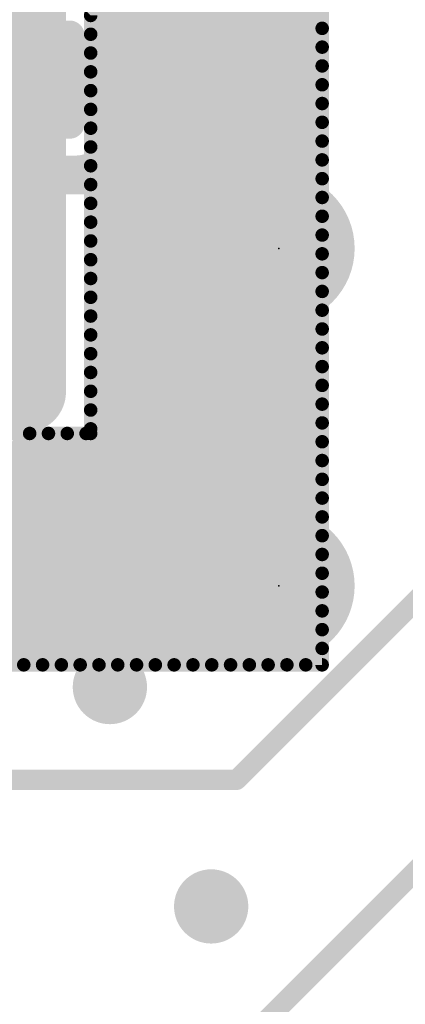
# Model space of a CAD drawing. Extents: x -13 to 79, y -40 to 78.
# Tile 78 of 96: x 39.33 to 42.23, y 25.81 to 33.22. Entities that reach past the tile are written whole.
import ezdxf

# ---------------------------------------------------------------- set-up
doc = ezdxf.new("R2010")
doc.units = 0
for name, color, linetype in [('1', 22, 'CONTINUOUS'), ('16', 175, 'CONTINUOUS'), ('18', 82, 'CONTINUOUS'), ('21', 253, 'CONTINUOUS'), ('22', 140, 'CONTINUOUS'), ('24', 140, 'CONTINUOUS')]:
    doc.layers.add(name, color=color, linetype=linetype)

# ---------------------------------------------------------------- blocks, each defined once
blk = doc.blocks.new('RECT142240X142240R25')
at = {"const_width": 0.1111}
blk.add_lwpolyline([(0.3889, -0.3334), (0.3889, 0.3334, 0.4142), (0.3334, 0.3889), (-0.3334, 0.3889, 0.4142), (-0.3889, 0.3334), (-0.3889, -0.3334, 0.4142), (-0.3334, -0.3889), (0.3334, -0.3889, 0.4142)], format="xyb", close=True, dxfattribs=at)
blk.add_solid([(-0.3588, -0.3588), (0.3588, -0.3588), (-0.3588, 0.3588), (0.3588, 0.3588)])
blk = doc.blocks.new('PIE')
at = {"const_width": 0.5}
blk.add_lwpolyline([(0, -0.25, 1), (0, 0.25, 1), (0, -0.25)], format="xyb", dxfattribs=at)
blk = doc.blocks.new('ROUNDV')
at = {"const_width": 0.5}
blk.add_lwpolyline([(0, -0.25, 1), (0, 0.25, 1), (0, -0.25)], format="xyb", dxfattribs=at)

msp = doc.modelspace()

# ---------------------------------------------------------------- linework, layer by layer
at = {"layer": '1', "const_width": 0.6096}
msp.add_lwpolyline([(39.37, 37.465), (39.37, 30.4165)], dxfattribs=at)
at = {"layer": '1', "const_width": 0.3048}
msp.add_lwpolyline([(39.2176, 30.4165, 1), (39.5224, 30.4165)], format="xyb", dxfattribs=at)
at = {"layer": '16'}
for points, const_width in [([(38.608, 32.004), (40.767, 32.004)], 0.2032), ([(40.767, 32.004), (41.275, 31.496)], 0.2032), ([(44.45, 30.988), (40.9575, 27.4955)], 0.1524), ([(39.37, 30.4165), (38.5625, 30.4165)], 0.6096), ([(44.577, 29.083), (41.148, 25.654)], 0.1524), ([(38.1, 28.956), (41.275, 28.956)], 0.2032), ([(40.9575, 27.4955), (38.5625, 27.4955)], 0.1524)]:
    msp.add_lwpolyline(points, dxfattribs=dict(at, const_width=const_width))
for points, const_width in [([(40.8029, 32.0399, 1), (40.7311, 31.9681)], 0.1016), ([(40.767, 31.9532, 1), (40.767, 32.0548)], 0.1016), ([(41.2391, 31.4601, 1), (41.3109, 31.5319)], 0.1016), ([(39.37, 30.2641, 1), (39.37, 30.5689)], 0.3048), ([(41.275, 28.9052, 1), (41.275, 29.0068)], 0.1016), ([(40.9575, 27.4574, 1), (40.9575, 27.5336)], 0.0762), ([(40.9306, 27.5224, 1), (40.9844, 27.4686)], 0.0762)]:
    msp.add_lwpolyline(points, format="xyb", dxfattribs=dict(at, const_width=const_width))
at = {"layer": '21', "const_width": 0.1016}
for points in [[(39.8606, 33.2489), (41.602, 34.9903)], [(39.8606, 33.1075), (41.602, 34.8489)], [(39.8606, 32.9661), (41.602, 34.7074)], [(39.8606, 32.8246), (41.602, 34.566)], [(39.8606, 32.6832), (41.602, 34.4246)], [(39.8606, 32.5418), (41.602, 34.2832)], [(39.8606, 32.4004), (41.602, 34.1418)], [(39.8606, 32.259), (41.602, 34.0003)], [(39.8606, 32.1175), (41.602, 33.8589)], [(39.8606, 31.9761), (41.602, 33.7175)], [(39.8606, 31.8347), (41.602, 33.5761)], [(39.8606, 31.6933), (41.602, 33.4347)], [(39.8606, 33.2489), (39.8606, 33.3903)], [(39.8606, 31.5519), (41.602, 33.2932)], [(39.8606, 33.1075), (39.8606, 33.2489)], [(41.602, 33.2932), (41.602, 33.1518)], [(39.8606, 31.4104), (41.602, 33.1518)], [(41.602, 33.1518), (41.602, 33.0104)], [(39.8606, 32.9661), (39.8606, 33.1075)], [(39.8606, 31.269), (41.602, 33.0104)], [(41.602, 33.0104), (41.602, 32.869)], [(39.8606, 32.8246), (39.8606, 32.9661)], [(39.8606, 31.1276), (41.602, 32.869)], [(41.602, 32.869), (41.602, 32.7275)], [(39.8606, 32.6832), (39.8606, 32.8246)], [(39.8606, 30.9862), (41.602, 32.7275)], [(41.602, 32.7275), (41.602, 32.5861)], [(39.8606, 32.5418), (39.8606, 32.6832)], [(39.8606, 30.8448), (41.602, 32.5861)], [(41.602, 32.5861), (41.602, 32.4447)], [(39.8606, 32.4004), (39.8606, 32.5418)], [(39.8606, 30.7033), (41.602, 32.4447)], [(41.602, 32.4447), (41.602, 32.3033)], [(39.8606, 32.259), (39.8606, 32.4004)], [(39.8606, 30.5619), (41.602, 32.3033)], [(41.602, 32.3033), (41.602, 32.1619)], [(39.8606, 32.1175), (39.8606, 32.259)], [(39.8606, 30.4205), (41.602, 32.1619)], [(39.8606, 31.9761), (39.8606, 32.1175)], [(41.602, 32.1619), (41.602, 32.0204)], [(39.8606, 30.2791), (41.602, 32.0204)], [(39.8606, 31.8347), (39.8606, 31.9761)], [(41.602, 32.0204), (41.602, 31.879)], [(39.8606, 30.1376), (41.602, 31.879)], [(39.8606, 31.6933), (39.8606, 31.8347)], [(41.602, 31.879), (41.602, 31.7376)], [(38.2259, 28.3614), (41.602, 31.7376)], [(39.8606, 31.5519), (39.8606, 31.6933)], [(41.602, 31.7376), (41.602, 31.5962)], [(38.3673, 28.3614), (41.602, 31.5962)], [(41.602, 31.5962), (41.602, 31.4548)], [(39.8606, 31.4104), (39.8606, 31.5519)], [(38.5087, 28.3614), (41.602, 31.4548)], [(41.602, 31.4548), (41.602, 31.3133)], [(39.8606, 31.269), (39.8606, 31.4104)], [(38.6501, 28.3614), (41.602, 31.3133)], [(41.602, 31.3133), (41.602, 31.1719)], [(39.8606, 31.1276), (39.8606, 31.269)], [(38.7915, 28.3614), (41.602, 31.1719)], [(41.602, 31.1719), (41.602, 31.0305)], [(39.8606, 30.9862), (39.8606, 31.1276)], [(38.933, 28.3614), (41.602, 31.0305)], [(41.602, 31.0305), (41.602, 30.8891)], [(39.8606, 30.8448), (39.8606, 30.9862)], [(39.0744, 28.3614), (41.602, 30.8891)], [(41.602, 30.8891), (41.602, 30.7476)], [(39.8606, 30.7033), (39.8606, 30.8448)], [(39.2158, 28.3614), (41.602, 30.7476)], [(39.8606, 30.5619), (39.8606, 30.7033)], [(41.602, 30.7476), (41.602, 30.6062)], [(39.3572, 28.3614), (41.602, 30.6062)], [(39.8606, 30.4205), (39.8606, 30.5619)], [(41.602, 30.6062), (41.602, 30.4648)], [(39.4986, 28.3614), (41.602, 30.4648)], [(39.8606, 30.2791), (39.8606, 30.4205)], [(41.602, 30.4648), (41.602, 30.3234)], [(39.6401, 28.3614), (41.602, 30.3234)], [(39.8606, 30.1376), (39.8606, 30.2791)], [(41.602, 30.3234), (41.602, 30.182)], [(39.7815, 28.3614), (41.602, 30.182)], [(39.8606, 30.1028), (39.8606, 30.1376)], [(41.602, 30.182), (41.602, 30.0405)], [(37.6602, 28.3614), (39.4015, 30.1028)], [(37.8016, 28.3614), (39.543, 30.1028)], [(37.943, 28.3614), (39.6844, 30.1028)], [(38.0844, 28.3614), (39.8258, 30.1028)], [(39.2601, 30.1028), (39.4015, 30.1028)], [(39.4015, 30.1028), (39.543, 30.1028)], [(39.543, 30.1028), (39.6844, 30.1028)], [(39.6844, 30.1028), (39.8258, 30.1028)], [(39.8258, 30.1028), (39.8606, 30.1028)], [(39.9229, 28.3614), (41.602, 30.0405)], [(41.602, 30.0405), (41.602, 29.8991)], [(40.0643, 28.3614), (41.602, 29.8991)], [(41.602, 29.8991), (41.602, 29.7577)], [(40.2058, 28.3614), (41.602, 29.7577)], [(41.602, 29.7577), (41.602, 29.6163)], [(40.3472, 28.3614), (41.602, 29.6163)], [(41.602, 29.6163), (41.602, 29.4748)], [(40.4886, 28.3614), (41.602, 29.4748)], [(41.602, 29.4748), (41.602, 29.3334)], [(40.63, 28.3614), (41.602, 29.3334)], [(41.602, 29.3334), (41.602, 29.192)], [(40.7714, 28.3614), (41.602, 29.192)], [(41.602, 29.192), (41.602, 29.0506)], [(40.9129, 28.3614), (41.602, 29.0506)], [(41.602, 29.0506), (41.602, 28.9092)], [(41.0543, 28.3614), (41.602, 28.9092)], [(41.602, 28.9092), (41.602, 28.7677)], [(41.1957, 28.3614), (41.602, 28.7677)], [(41.602, 28.7677), (41.602, 28.6263)], [(41.3371, 28.3614), (41.602, 28.6263)], [(41.602, 28.6263), (41.602, 28.4849)], [(41.4785, 28.3614), (41.602, 28.4849)], [(41.602, 28.4849), (41.602, 28.3614)], [(39.3572, 28.3614), (39.2158, 28.3614)], [(39.4986, 28.3614), (39.3572, 28.3614)], [(39.6401, 28.3614), (39.4986, 28.3614)], [(39.7815, 28.3614), (39.6401, 28.3614)], [(39.9229, 28.3614), (39.7815, 28.3614)], [(40.0643, 28.3614), (39.9229, 28.3614)], [(40.2058, 28.3614), (40.0643, 28.3614)], [(40.3472, 28.3614), (40.2058, 28.3614)], [(40.4886, 28.3614), (40.3472, 28.3614)], [(40.63, 28.3614), (40.4886, 28.3614)], [(40.7714, 28.3614), (40.63, 28.3614)], [(40.9129, 28.3614), (40.7714, 28.3614)], [(41.0543, 28.3614), (40.9129, 28.3614)], [(41.1957, 28.3614), (41.0543, 28.3614)], [(41.3371, 28.3614), (41.1957, 28.3614)], [(41.4785, 28.3614), (41.3371, 28.3614)], [(41.602, 28.3614), (41.4785, 28.3614)]]:
    msp.add_lwpolyline(points, dxfattribs=at)
at = {"layer": '21'}
for points, const_width in [([(32.385, 3.175, 0.4142), (61.595, 32.385)], 3.048), ([(39.8427, 33.2669, 1), (39.8786, 33.2309)], 0.0508), ([(39.8352, 33.2489, 1), (39.886, 33.2489)], 0.0508), ([(41.6274, 33.1518, 1), (41.5766, 33.1518)], 0.0508), ([(41.62, 33.1338, 1), (41.584, 33.1698)], 0.0508), ([(39.886, 33.1075, 1), (39.8352, 33.1075)], 0.0508), ([(39.8427, 33.1255, 1), (39.8786, 33.0895)], 0.0508), ([(39.8352, 33.1075, 1), (39.886, 33.1075)], 0.0508), ([(41.5766, 33.1518, 1), (41.6274, 33.1518)], 0.0508), ([(41.6274, 33.0104, 1), (41.5766, 33.0104)], 0.0508), ([(41.62, 32.9924, 1), (41.584, 33.0283)], 0.0508), ([(39.886, 32.9661, 1), (39.8352, 32.9661)], 0.0508), ([(39.8352, 32.9661, 1), (39.886, 32.9661)], 0.0508), ([(39.8427, 32.984, 1), (39.8786, 32.9481)], 0.0508), ([(41.5766, 33.0104, 1), (41.6274, 33.0104)], 0.0508), ([(41.6274, 32.869, 1), (41.5766, 32.869)], 0.0508), ([(41.62, 32.851, 1), (41.584, 32.8869)], 0.0508), ([(39.886, 32.8246, 1), (39.8352, 32.8246)], 0.0508), ([(39.8352, 32.8246, 1), (39.886, 32.8246)], 0.0508), ([(39.8427, 32.8426, 1), (39.8786, 32.8067)], 0.0508), ([(41.5766, 32.869, 1), (41.6274, 32.869)], 0.0508), ([(41.6274, 32.7275, 1), (41.5766, 32.7275)], 0.0508), ([(41.62, 32.7096, 1), (41.584, 32.7455)], 0.0508), ([(39.886, 32.6832, 1), (39.8352, 32.6832)], 0.0508), ([(39.8352, 32.6832, 1), (39.886, 32.6832)], 0.0508), ([(39.8427, 32.7012, 1), (39.8786, 32.6653)], 0.0508), ([(41.5766, 32.7275, 1), (41.6274, 32.7275)], 0.0508), ([(41.6274, 32.5861, 1), (41.5766, 32.5861)], 0.0508), ([(41.5766, 32.5861, 1), (41.6274, 32.5861)], 0.0508), ([(41.62, 32.5682, 1), (41.584, 32.6041)], 0.0508), ([(39.886, 32.5418, 1), (39.8352, 32.5418)], 0.0508), ([(39.8427, 32.5598, 1), (39.8786, 32.5238)], 0.0508), ([(39.8352, 32.5418, 1), (39.886, 32.5418)], 0.0508), ([(41.6274, 32.4447, 1), (41.5766, 32.4447)], 0.0508), ([(41.5766, 32.4447, 1), (41.6274, 32.4447)], 0.0508), ([(41.62, 32.4267, 1), (41.584, 32.4627)], 0.0508), ([(39.886, 32.4004, 1), (39.8352, 32.4004)], 0.0508), ([(39.8427, 32.4184, 1), (39.8786, 32.3824)], 0.0508), ([(39.8352, 32.4004, 1), (39.886, 32.4004)], 0.0508), ([(41.6274, 32.3033, 1), (41.5766, 32.3033)], 0.0508), ([(41.5766, 32.3033, 1), (41.6274, 32.3033)], 0.0508), ([(41.62, 32.2853, 1), (41.584, 32.3212)], 0.0508), ([(39.886, 32.259, 1), (39.8352, 32.259)], 0.0508), ([(39.8352, 32.259, 1), (39.886, 32.259)], 0.0508), ([(39.8427, 32.2769, 1), (39.8786, 32.241)], 0.0508), ([(39.886, 32.1175, 1), (39.8352, 32.1175)], 0.0508), ([(41.6274, 32.1619, 1), (41.5766, 32.1619)], 0.0508), ([(41.5766, 32.1619, 1), (41.6274, 32.1619)], 0.0508), ([(41.62, 32.1439, 1), (41.584, 32.1798)], 0.0508), ([(39.8352, 32.1175, 1), (39.886, 32.1175)], 0.0508), ([(39.8427, 32.1355, 1), (39.8786, 32.0996)], 0.0508), ([(39.886, 31.9761, 1), (39.8352, 31.9761)], 0.0508), ([(39.8427, 31.9941, 1), (39.8786, 31.9582)], 0.0508), ([(41.6274, 32.0204, 1), (41.5766, 32.0204)], 0.0508), ([(41.5766, 32.0204, 1), (41.6274, 32.0204)], 0.0508), ([(41.62, 32.0025, 1), (41.584, 32.0384)], 0.0508), ([(39.8352, 31.9761, 1), (39.886, 31.9761)], 0.0508), ([(39.886, 31.8347, 1), (39.8352, 31.8347)], 0.0508), ([(39.8427, 31.8527, 1), (39.8786, 31.8167)], 0.0508), ([(41.6274, 31.879, 1), (41.5766, 31.879)], 0.0508), ([(41.5766, 31.879, 1), (41.6274, 31.879)], 0.0508), ([(41.62, 31.861, 1), (41.584, 31.897)], 0.0508), ([(39.8352, 31.8347, 1), (39.886, 31.8347)], 0.0508), ([(39.886, 31.6933, 1), (39.8352, 31.6933)], 0.0508), ([(39.8352, 31.6933, 1), (39.886, 31.6933)], 0.0508), ([(39.8427, 31.7112, 1), (39.8786, 31.6753)], 0.0508), ([(41.6274, 31.7376, 1), (41.5766, 31.7376)], 0.0508), ([(41.5766, 31.7376, 1), (41.6274, 31.7376)], 0.0508), ([(41.62, 31.7196, 1), (41.584, 31.7556)], 0.0508), ([(41.6274, 31.5962, 1), (41.5766, 31.5962)], 0.0508), ([(41.62, 31.5782, 1), (41.584, 31.6141)], 0.0508), ([(39.886, 31.5519, 1), (39.8352, 31.5519)], 0.0508), ([(39.8352, 31.5519, 1), (39.886, 31.5519)], 0.0508), ([(39.8427, 31.5698, 1), (39.8786, 31.5339)], 0.0508), ([(41.5766, 31.5962, 1), (41.6274, 31.5962)], 0.0508), ([(41.6274, 31.4548, 1), (41.5766, 31.4548)], 0.0508), ([(41.62, 31.4368, 1), (41.584, 31.4727)], 0.0508), ([(39.886, 31.4104, 1), (39.8352, 31.4104)], 0.0508), ([(39.8352, 31.4104, 1), (39.886, 31.4104)], 0.0508), ([(39.8427, 31.4284, 1), (39.8786, 31.3925)], 0.0508), ([(41.5766, 31.4548, 1), (41.6274, 31.4548)], 0.0508), ([(41.6274, 31.3133, 1), (41.5766, 31.3133)], 0.0508), ([(41.62, 31.2954, 1), (41.584, 31.3313)], 0.0508), ([(39.886, 31.269, 1), (39.8352, 31.269)], 0.0508), ([(39.8352, 31.269, 1), (39.886, 31.269)], 0.0508), ([(39.8427, 31.287, 1), (39.8786, 31.2511)], 0.0508), ([(41.5766, 31.3133, 1), (41.6274, 31.3133)], 0.0508), ([(41.6274, 31.1719, 1), (41.5766, 31.1719)], 0.0508), ([(41.62, 31.1539, 1), (41.584, 31.1899)], 0.0508), ([(39.886, 31.1276, 1), (39.8352, 31.1276)], 0.0508), ([(39.8427, 31.1456, 1), (39.8786, 31.1096)], 0.0508), ([(39.8352, 31.1276, 1), (39.886, 31.1276)], 0.0508), ([(41.5766, 31.1719, 1), (41.6274, 31.1719)], 0.0508), ([(41.6274, 31.0305, 1), (41.5766, 31.0305)], 0.0508), ([(41.5766, 31.0305, 1), (41.6274, 31.0305)], 0.0508), ([(41.62, 31.0125, 1), (41.584, 31.0484)], 0.0508), ([(39.886, 30.9862, 1), (39.8352, 30.9862)], 0.0508), ([(39.8352, 30.9862, 1), (39.886, 30.9862)], 0.0508), ([(39.8427, 31.0041, 1), (39.8786, 30.9682)], 0.0508), ([(41.6274, 30.8891, 1), (41.5766, 30.8891)], 0.0508), ([(41.5766, 30.8891, 1), (41.6274, 30.8891)], 0.0508), ([(41.62, 30.8711, 1), (41.584, 30.907)], 0.0508), ([(39.886, 30.8448, 1), (39.8352, 30.8448)], 0.0508), ([(39.8352, 30.8448, 1), (39.886, 30.8448)], 0.0508), ([(39.8427, 30.8627, 1), (39.8786, 30.8268)], 0.0508), ([(39.886, 30.7033, 1), (39.8352, 30.7033)], 0.0508), ([(41.6274, 30.7476, 1), (41.5766, 30.7476)], 0.0508), ([(41.5766, 30.7476, 1), (41.6274, 30.7476)], 0.0508), ([(41.62, 30.7297, 1), (41.584, 30.7656)], 0.0508), ([(39.8352, 30.7033, 1), (39.886, 30.7033)], 0.0508), ([(39.8427, 30.7213, 1), (39.8786, 30.6854)], 0.0508), ([(39.886, 30.5619, 1), (39.8352, 30.5619)], 0.0508), ([(41.6274, 30.6062, 1), (41.5766, 30.6062)], 0.0508), ([(41.5766, 30.6062, 1), (41.6274, 30.6062)], 0.0508), ([(41.62, 30.5883, 1), (41.584, 30.6242)], 0.0508), ([(39.8427, 30.5799, 1), (39.8786, 30.5439)], 0.0508), ([(39.8352, 30.5619, 1), (39.886, 30.5619)], 0.0508), ([(39.886, 30.4205, 1), (39.8352, 30.4205)], 0.0508), ([(39.8427, 30.4385, 1), (39.8786, 30.4025)], 0.0508), ([(41.6274, 30.4648, 1), (41.5766, 30.4648)], 0.0508), ([(41.5766, 30.4648, 1), (41.6274, 30.4648)], 0.0508), ([(41.62, 30.4468, 1), (41.584, 30.4828)], 0.0508), ([(39.8352, 30.4205, 1), (39.886, 30.4205)], 0.0508), ([(39.886, 30.2791, 1), (39.8352, 30.2791)], 0.0508), ([(39.8427, 30.297, 1), (39.8786, 30.2611)], 0.0508), ([(41.6274, 30.3234, 1), (41.5766, 30.3234)], 0.0508), ([(41.5766, 30.3234, 1), (41.6274, 30.3234)], 0.0508), ([(41.62, 30.3054, 1), (41.584, 30.3413)], 0.0508), ([(39.8352, 30.2791, 1), (39.886, 30.2791)], 0.0508), ([(39.886, 30.1376, 1), (39.8352, 30.1376)], 0.0508), ([(39.8352, 30.1376, 1), (39.886, 30.1376)], 0.0508), ([(39.8427, 30.1556, 1), (39.8786, 30.1197)], 0.0508), ([(41.6274, 30.182, 1), (41.5766, 30.182)], 0.0508), ([(41.5766, 30.182, 1), (41.6274, 30.182)], 0.0508), ([(41.62, 30.164, 1), (41.584, 30.1999)], 0.0508), ([(39.4015, 30.1282, 1), (39.4015, 30.0774)], 0.0508), ([(39.4195, 30.0848, 1), (39.3836, 30.1208)], 0.0508), ([(39.4015, 30.0774, 1), (39.4015, 30.1282)], 0.0508), ([(39.543, 30.1282, 1), (39.543, 30.0774)], 0.0508), ([(39.5609, 30.0848, 1), (39.525, 30.1208)], 0.0508), ([(39.543, 30.0774, 1), (39.543, 30.1282)], 0.0508), ([(39.6844, 30.1282, 1), (39.6844, 30.0774)], 0.0508), ([(39.7023, 30.0848, 1), (39.6664, 30.1208)], 0.0508), ([(39.6844, 30.0774, 1), (39.6844, 30.1282)], 0.0508), ([(39.8258, 30.1282, 1), (39.8258, 30.0774)], 0.0508), ([(39.8438, 30.0848, 1), (39.8078, 30.1208)], 0.0508), ([(39.8258, 30.0774, 1), (39.8258, 30.1282)], 0.0508), ([(39.8352, 30.1028, 1), (39.886, 30.1028)], 0.0508), ([(39.8606, 30.0774, 1), (39.8606, 30.1282)], 0.0508), ([(41.6274, 30.0405, 1), (41.5766, 30.0405)], 0.0508), ([(41.62, 30.0226, 1), (41.584, 30.0585)], 0.0508), ([(41.5766, 30.0405, 1), (41.6274, 30.0405)], 0.0508), ([(41.6274, 29.8991, 1), (41.5766, 29.8991)], 0.0508), ([(41.62, 29.8811, 1), (41.584, 29.9171)], 0.0508), ([(41.5766, 29.8991, 1), (41.6274, 29.8991)], 0.0508), ([(41.6274, 29.7577, 1), (41.5766, 29.7577)], 0.0508), ([(41.62, 29.7397, 1), (41.584, 29.7757)], 0.0508), ([(41.5766, 29.7577, 1), (41.6274, 29.7577)], 0.0508), ([(41.6274, 29.6163, 1), (41.5766, 29.6163)], 0.0508), ([(41.62, 29.5983, 1), (41.584, 29.6342)], 0.0508), ([(41.5766, 29.6163, 1), (41.6274, 29.6163)], 0.0508), ([(41.6274, 29.4748, 1), (41.5766, 29.4748)], 0.0508), ([(41.5766, 29.4748, 1), (41.6274, 29.4748)], 0.0508), ([(41.62, 29.4569, 1), (41.584, 29.4928)], 0.0508), ([(41.6274, 29.3334, 1), (41.5766, 29.3334)], 0.0508), ([(41.5766, 29.3334, 1), (41.6274, 29.3334)], 0.0508), ([(41.62, 29.3155, 1), (41.584, 29.3514)], 0.0508), ([(41.6274, 29.192, 1), (41.5766, 29.192)], 0.0508), ([(41.5766, 29.192, 1), (41.6274, 29.192)], 0.0508), ([(41.62, 29.174, 1), (41.584, 29.21)], 0.0508), ([(41.6274, 29.0506, 1), (41.5766, 29.0506)], 0.0508), ([(41.5766, 29.0506, 1), (41.6274, 29.0506)], 0.0508), ([(41.62, 29.0326, 1), (41.584, 29.0686)], 0.0508), ([(41.6274, 28.9092, 1), (41.5766, 28.9092)], 0.0508), ([(41.5766, 28.9092, 1), (41.6274, 28.9092)], 0.0508), ([(41.62, 28.8912, 1), (41.584, 28.9271)], 0.0508), ([(41.6274, 28.7677, 1), (41.5766, 28.7677)], 0.0508), ([(41.5766, 28.7677, 1), (41.6274, 28.7677)], 0.0508), ([(41.62, 28.7498, 1), (41.584, 28.7857)], 0.0508), ([(41.6274, 28.6263, 1), (41.5766, 28.6263)], 0.0508), ([(41.5766, 28.6263, 1), (41.6274, 28.6263)], 0.0508), ([(41.62, 28.6084, 1), (41.584, 28.6443)], 0.0508), ([(41.6274, 28.4849, 1), (41.5766, 28.4849)], 0.0508), ([(41.62, 28.4669, 1), (41.584, 28.5029)], 0.0508), ([(41.5766, 28.4849, 1), (41.6274, 28.4849)], 0.0508), ([(39.3572, 28.3868, 1), (39.3572, 28.336)], 0.0508), ([(39.3393, 28.3794, 1), (39.3752, 28.3435)], 0.0508), ([(39.3572, 28.336, 1), (39.3572, 28.3868)], 0.0508), ([(39.4986, 28.3868, 1), (39.4986, 28.336)], 0.0508), ([(39.4807, 28.3794, 1), (39.5166, 28.3435)], 0.0508), ([(39.4986, 28.336, 1), (39.4986, 28.3868)], 0.0508), ([(39.6401, 28.3868, 1), (39.6401, 28.336)], 0.0508), ([(39.6221, 28.3794, 1), (39.658, 28.3435)], 0.0508), ([(39.6401, 28.336, 1), (39.6401, 28.3868)], 0.0508), ([(39.7815, 28.3868, 1), (39.7815, 28.336)], 0.0508), ([(39.7635, 28.3794, 1), (39.7995, 28.3435)], 0.0508), ([(39.7815, 28.336, 1), (39.7815, 28.3868)], 0.0508), ([(39.9229, 28.3868, 1), (39.9229, 28.336)], 0.0508), ([(39.9049, 28.3794, 1), (39.9409, 28.3435)], 0.0508), ([(39.9229, 28.336, 1), (39.9229, 28.3868)], 0.0508), ([(40.0643, 28.3868, 1), (40.0643, 28.336)], 0.0508), ([(40.0464, 28.3794, 1), (40.0823, 28.3435)], 0.0508), ([(40.0643, 28.336, 1), (40.0643, 28.3868)], 0.0508), ([(40.2058, 28.3868, 1), (40.2058, 28.336)], 0.0508), ([(40.1878, 28.3794, 1), (40.2237, 28.3435)], 0.0508), ([(40.2058, 28.336, 1), (40.2058, 28.3868)], 0.0508), ([(40.3472, 28.3868, 1), (40.3472, 28.336)], 0.0508), ([(40.3292, 28.3794, 1), (40.3651, 28.3435)], 0.0508), ([(40.3472, 28.336, 1), (40.3472, 28.3868)], 0.0508), ([(40.4886, 28.3868, 1), (40.4886, 28.336)], 0.0508), ([(40.4706, 28.3794, 1), (40.5066, 28.3435)], 0.0508), ([(40.4886, 28.336, 1), (40.4886, 28.3868)], 0.0508), ([(40.63, 28.3868, 1), (40.63, 28.336)], 0.0508), ([(40.612, 28.3794, 1), (40.648, 28.3435)], 0.0508), ([(40.63, 28.336, 1), (40.63, 28.3868)], 0.0508), ([(40.7714, 28.3868, 1), (40.7714, 28.336)], 0.0508), ([(40.7535, 28.3794, 1), (40.7894, 28.3435)], 0.0508), ([(40.7714, 28.336, 1), (40.7714, 28.3868)], 0.0508), ([(40.9129, 28.3868, 1), (40.9129, 28.336)], 0.0508), ([(40.8949, 28.3794, 1), (40.9308, 28.3435)], 0.0508), ([(40.9129, 28.336, 1), (40.9129, 28.3868)], 0.0508), ([(41.0543, 28.3868, 1), (41.0543, 28.336)], 0.0508), ([(41.0363, 28.3794, 1), (41.0722, 28.3435)], 0.0508), ([(41.0543, 28.336, 1), (41.0543, 28.3868)], 0.0508), ([(41.1957, 28.3868, 1), (41.1957, 28.336)], 0.0508), ([(41.1777, 28.3794, 1), (41.2137, 28.3435)], 0.0508), ([(41.1957, 28.336, 1), (41.1957, 28.3868)], 0.0508), ([(41.3371, 28.3868, 1), (41.3371, 28.336)], 0.0508), ([(41.3192, 28.3794, 1), (41.3551, 28.3435)], 0.0508), ([(41.3371, 28.336, 1), (41.3371, 28.3868)], 0.0508), ([(41.4785, 28.3868, 1), (41.4785, 28.336)], 0.0508), ([(41.4606, 28.3794, 1), (41.4965, 28.3435)], 0.0508), ([(41.4785, 28.336, 1), (41.4785, 28.3868)], 0.0508), ([(41.5766, 28.3614, 1), (41.6274, 28.3614)], 0.0508), ([(41.602, 28.336, 1), (41.602, 28.3868)], 0.0508)]:
    msp.add_lwpolyline(points, format="xyb", dxfattribs=dict(at, const_width=const_width))
at = {"layer": '22'}
for points, const_width in [([(40.005, 33.147, 0.4142), (39.751, 33.401)], 0.127), ([(40.0368, 33.147, 1), (39.9733, 33.147)], 0.0635), ([(39.9733, 33.147, 1), (40.0368, 33.147)], 0.0635), ([(39.751, 32.131, 0.4142), (40.005, 32.385)], 0.127), ([(40.0368, 32.385, 1), (39.9733, 32.385)], 0.0635), ([(39.9733, 32.385, 1), (40.0368, 32.385)], 0.0635), ([(39.751, 32.1628, 1), (39.751, 32.0992)], 0.0635), ([(39.751, 32.0992, 1), (39.751, 32.1628)], 0.0635)]:
    msp.add_lwpolyline(points, format="xyb", dxfattribs=dict(at, const_width=const_width))
at = {"layer": '22', "const_width": 0.127}
for points in [[(40.005, 32.385), (40.005, 33.147)], [(37.465, 32.131), (39.751, 32.131)]]:
    msp.add_lwpolyline(points, dxfattribs=at)
at = {"layer": '24'}
for p in [(41.275, 31.496), (41.275, 28.956)]:
    msp.add_point(p, dxfattribs=at)

# ---------------------------------------------------------------- block references
at = {"layer": '16'}
msp.add_blockref('RECT142240X142240R25', (39.37, 32.766), dxfattribs=at)
at = {"layer": '16', "xscale": 1.143, "yscale": 1.143}
for p in [(41.275, 31.496), (41.275, 28.956)]:
    msp.add_blockref('PIE', p, dxfattribs=at)
at = {"layer": '18', "xscale": 0.5588, "yscale": 0.5588}
for p in [(40.64, 32.893), (40.64, 32.893), (39.37, 30.4165), (39.37, 30.4165), (40.005, 29.718), (40.005, 29.718), (40.005, 28.194), (40.005, 28.194), (40.767, 26.543), (40.767, 26.543)]:
    msp.add_blockref('ROUNDV', p, dxfattribs=at)

doc.saveas('drawing.dxf')
